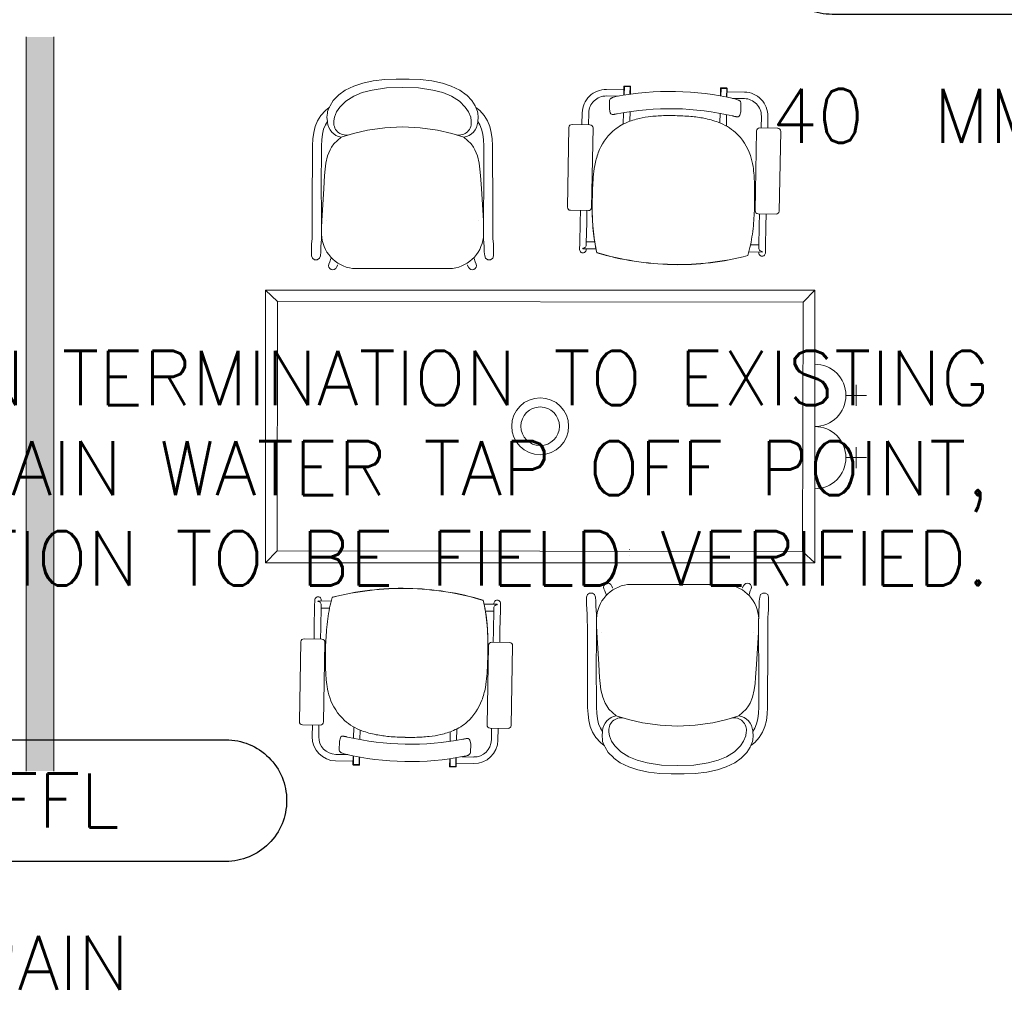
# Model space of a CAD drawing. Header units: millimetres. Extents: x -750 to 57307, y -2234 to 18901.
# Tile 30 of 102: x 10835 to 13565, y 13502 to 16200. Entities that reach past the tile are written whole.
import ezdxf
from ezdxf.enums import TextEntityAlignment as Align

# ---------------------------------------------------------------- set-up
doc = ezdxf.new("R2010")
doc.units = ezdxf.units.MM
doc.header["$MEASUREMENT"] = 0
doc.layers.add('GREY SCALE', color=9, linetype='Continuous', lineweight=0, true_color=0x808080)
doc.layers.add('GREYSCALE', color=9, linetype='Continuous', lineweight=0, true_color=0x808080)
doc.layers.add('PLUMBING-DW-TR-LVL-TAG', color=7, linetype='Continuous')
doc.layers.add('WASTE WATER-TEXT', color=7, linetype='Continuous', lineweight=20)
doc.styles.add('ROMANS-100', font='romans.shx')
doc.styles.get("Standard").update_dxf_attribs({"font": 'arial.ttf'})

# ---------------------------------------------------------------- blocks, each defined once
blk = doc.blocks.new('FLOOR PLAN')
at = {"layer": 'GREYSCALE', "ltscale": 0.25, "transparency": 33554687}
h = blk.add_hatch(color=256, dxfattribs=at)
h.dxf.hatch_style = 1
h.paths.add_polyline_path([(10853.6, 14115.7), (10929.9, 14115.7), (10929.9, 16151.6), (10853.6, 16151.6)])
at = {"layer": 'GREYSCALE', "ltscale": 0.25}
for p, q in [((10853.6, 16151.6), (10853.6, 14115.7)), ((10929.9, 14115.7), (10929.9, 16151.6))]:
    blk.add_line(p, q, dxfattribs=at)
at = {"layer": 'GREYSCALE'}
for p, q in [((12510.4, 16005.2), (12462.1, 16006.1)), ((12510.5, 16014.3), (12510.1, 15990.1)), ((12511.7, 16014), (12511.3, 15990.3)), ((12527.5, 16014), (12511.7, 16014.3)), ((12511.7, 16014.3), (12511.7, 16014)), ((12527.5, 16013.7), (12511.7, 16014)), ((12527.5, 16015.2), (12511.8, 16015.5)), ((12527.1, 15992.7), (12527.5, 16014)), ((12527.5, 16013.7), (12527.1, 15992.7)), ((12528.3, 15992.9), (12528.7, 16014)), ((12778.3, 16009.3), (12777.9, 15988.2)), ((12779.5, 16009), (12779.1, 15987.9)), ((12795.3, 16009), (12779.5, 16009.3)), ((12779.5, 16009.3), (12779.5, 16009)), ((12795.3, 16008.7), (12779.5, 16009)), ((12795.3, 16010.2), (12779.6, 16010.5)), ((12794.9, 15984.9), (12795.3, 16009)), ((12795.3, 16008.7), (12794.9, 15984.9)), ((12796, 15984.7), (12796.5, 16009)), ((12796.3, 15999.8), (12844.6, 15998.9)), ((12494.4, 15987.4), (12461.8, 15988)), ((12470.4, 15974.9), (12470, 15952.9)), ((12811.2, 15981.4), (12844.2, 15980.8)), ((12834.3, 15946.1), (12834.7, 15968.1)), ((12394.6, 15941.1), (12394, 15908.5)), ((12412.8, 15940.8), (12412.2, 15908.2)), ((12472.5, 15941.5), (12470.2, 15951.2)), ((12508.6, 15910), (12509.2, 15941.7)), ((12527.4, 15944.6), (12526.9, 15918)), ((12834, 15944.4), (12831.3, 15934.8)), ((11706.3, 15918.7), (11706.4, 15919.5)), ((12087.1, 15918.7), (12086.9, 15919.5)), ((12776.5, 15913.2), (12777, 15939.9)), ((12795.1, 15936.3), (12794.5, 15904.6)), ((12891.4, 15931.8), (12890.8, 15899.2)), ((12909.6, 15931.5), (12908.9, 15898.9)), ((11686.8, 15906.8), (11686.8, 15906.8)), ((11896.6, 15902.4), (11896.7, 15902.4)), ((12106.5, 15906.8), (12106.5, 15906.8)), ((12358, 15900.7), (12353.8, 15679.6)), ((12416.3, 15908.1), (12366.7, 15909)), ((12420.5, 15678.3), (12424.7, 15899.4)), ((12878.3, 15890.9), (12874.1, 15669.8)), ((12936.6, 15898.4), (12887, 15899.3)), ((12940.8, 15668.6), (12944.9, 15889.7)), ((12362.2, 15670.9), (12411.8, 15670)), ((12389.6, 15670.4), (12388.9, 15637.3)), ((12407.7, 15670), (12407.1, 15636.9)), ((11686.6, 15641.5), (11686.6, 15641.5)), ((12106.7, 15641.5), (12106.7, 15641.5)), ((12882.5, 15661.1), (12932.1, 15660.2)), ((12886.3, 15661.1), (12885.7, 15627.9)), ((12904.5, 15660.7), (12903.9, 15627.6)), ((12387.9, 15580.1), (12388.9, 15637.3)), ((12406, 15579.8), (12407.1, 15636.9)), ((12884.6, 15570.8), (12885.7, 15627.9)), ((12902.8, 15570.5), (12903.9, 15627.6)), ((12387.9, 15580.1), (12387.5, 15562.2)), ((12396.7, 15565.9), (12396.7, 15564.5)), ((12433, 15563.8), (12396.8, 15564.5)), ((12405.7, 15564.3), (12405.7, 15561.8)), ((12406, 15579.8), (12405.9, 15574.9)), ((12429.3, 15583.4), (12406.1, 15583.9)), ((12884.7, 15574.9), (12861.5, 15575.3)), ((12884.6, 15570.8), (12884.5, 15565.9)), ((12902.8, 15570.5), (12902.5, 15552.5)), ((12893.3, 15555.2), (12857.1, 15555.9)), ((12884.4, 15555.4), (12884.3, 15552.9)), ((12893.4, 15555.2), (12893.5, 15556.6)), ((12644.3, 15520.8), (12644.3, 15520.3)), ((12644.3, 15520.8), (12644.3, 15520.3)), ((12644.3, 15520.8), (12644.3, 15520.8)), ((12644.3, 15520.8), (12644.3, 15520.8)), ((11516.6, 15449.9), (11550, 15417.8)), ((13039.2, 15449.9), (13007.1, 15416.5)), ((13039.2, 15244.2), (13039.2, 15071.4)), ((13154.4, 15186.6), (13154.4, 15129)), ((13125.6, 15157.8), (13183.2, 15157.8)), ((13039.2, 15071.4), (13039.2, 14898.6)), ((13154.4, 15013.8), (13154.4, 14956.2)), ((13125.6, 14985), (13183.2, 14985)), ((11516.6, 14693), (11548.7, 14726.4)), ((12525.7, 14730.9), (12525.7, 14730.6)), ((12526.1, 14713.1), (12526.1, 14712.8)), ((13039.2, 14693), (13005.8, 14725.1)), ((11911.5, 14622.1), (11911.5, 14622.6)), ((11911.5, 14622.1), (11911.5, 14622.6)), ((11911.5, 14622.1), (11911.5, 14622.1)), ((11911.5, 14622.1), (11911.5, 14622.1)), ((11653, 14572.4), (11653.3, 14590.4)), ((11662.4, 14587.7), (11662.3, 14586.3)), ((11662.5, 14587.7), (11698.7, 14587)), ((11671.1, 14572.1), (11671.2, 14577)), ((11671.4, 14587.5), (11671.5, 14590)), ((12122.7, 14579.1), (12159, 14578.4)), ((12150, 14578.6), (12150.1, 14581.1)), ((12159.1, 14577), (12159.1, 14578.4)), ((12167.9, 14562.8), (12168.2, 14580.7)), ((11653, 14572.4), (11651.9, 14515.3)), ((11671.1, 14572.1), (11670.1, 14514.9)), ((11671.1, 14568), (11694.3, 14567.6)), ((12126.4, 14559.5), (12149.7, 14559)), ((12149.8, 14563.1), (12148.7, 14506)), ((12149.8, 14563.1), (12149.8, 14568)), ((12167.9, 14562.8), (12166.8, 14505.6)), ((11651.3, 14482.2), (11651.9, 14515.3)), ((11669.4, 14481.8), (11670.1, 14514.9)), ((12148.1, 14472.8), (12148.7, 14506)), ((12166.2, 14472.5), (12166.8, 14505.6)), ((12449, 14501.4), (12449, 14501.4)), ((12869.2, 14501.4), (12869.2, 14501.4)), ((11615, 14474.3), (11610.8, 14253.2)), ((11673.3, 14481.7), (11623.7, 14482.7)), ((11677.5, 14252), (11681.7, 14473)), ((12193.6, 14472), (12144, 14472.9)), ((12135.3, 14464.5), (12131.1, 14243.5)), ((12197.8, 14242.2), (12201.9, 14463.3)), ((11619.2, 14244.5), (11668.8, 14243.6)), ((11646.2, 14211.4), (11646.8, 14244)), ((11664.4, 14211.1), (11665, 14243.7)), ((11760.6, 14206.6), (11761.2, 14238.3)), ((11779.2, 14229.6), (11778.7, 14203)), ((12028.4, 14198.3), (12028.9, 14224.9)), ((12047.2, 14232.9), (12046.6, 14201.1)), ((12139.5, 14234.8), (12189.1, 14233.9)), ((12143, 14202.1), (12143.6, 14234.7)), ((12161.1, 14201.8), (12161.7, 14234.4)), ((12449.2, 14236.1), (12449.2, 14236.1)), ((12468.7, 14224.2), (12468.8, 14223.4)), ((12659.1, 14240.4), (12659.1, 14240.4)), ((12849.5, 14224.2), (12849.4, 14223.4)), ((12869, 14236.1), (12869, 14236.1)), ((11721.5, 14196.8), (11721.1, 14174.8)), ((11721.8, 14198.5), (11724.4, 14208.1)), ((12083.3, 14201.4), (12085.6, 14191.6)), ((12085.4, 14168), (12085.8, 14190)), ((11759.5, 14143), (11711.2, 14143.9)), ((11744.6, 14161.5), (11711.6, 14162.1)), ((11759.7, 14158.2), (11759.3, 14133.9)), ((11760.5, 14134.2), (11760.9, 14158)), ((11760.9, 14158), (11760.5, 14133.9)), ((11776.3, 14133.9), (11776.6, 14154.9)), ((11777.4, 14133.6), (11777.8, 14154.7)), ((12027.5, 14150), (12027.1, 14128.9)), ((12028.3, 14129.2), (12028.7, 14150.2)), ((12028.7, 14150.2), (12028.3, 14128.9)), ((12044.1, 14128.9), (12044.5, 14152.6)), ((12045.3, 14128.6), (12045.7, 14152.8)), ((12061.4, 14155.5), (12094, 14154.9)), ((11760.5, 14134.2), (11776.3, 14133.9)), ((11760.5, 14133.9), (11776.2, 14133.6)), ((11760.5, 14132.7), (11776.2, 14132.4)), ((11776.2, 14133.6), (11776.3, 14133.9)), ((12028.3, 14129.2), (12044.1, 14128.9)), ((12028.3, 14128.9), (12044.1, 14128.6)), ((12028.3, 14127.7), (12044, 14127.4)), ((12044.1, 14128.6), (12044.1, 14128.9)), ((12045.4, 14137.7), (12093.7, 14136.8))]:
    blk.add_line(p, q, dxfattribs=at)
at = {"layer": 'GREYSCALE', "ltscale": 3}
for p, q in [((11516.6, 14693), (11516.6, 15449.9)), ((11516.6, 15449.9), (13039.2, 15449.9)), ((13039.2, 15449.9), (13039.2, 14693)), ((11548.7, 14726.4), (11550, 15417.8)), ((11550, 15417.8), (13007.1, 15416.5)), ((13007.1, 15416.5), (13005.8, 14725.1)), ((13005.8, 14725.1), (11548.7, 14726.4)), ((13039.2, 14693), (11516.6, 14693))]:
    blk.add_line(p, q, dxfattribs=at)
at = {"layer": 'GREYSCALE'}
for points in [[(11737.9, 16003.9), (11761.6, 16015.3), (11786.2, 16023.3), (11815.6, 16029.7), (11847.9, 16033.6), (11878.7, 16034.7), (11896.7, 16034.5)], [(12055.4, 16003.9), (12031.7, 16015.3), (12007.2, 16023.3), (11977.7, 16029.7), (11945.5, 16033.6), (11914.6, 16034.7), (11896.7, 16034.5)], [(11737.9, 16003.9), (11720.2, 15991.4), (11718.8, 15989.8), (11704.3, 15975.2), (11695.7, 15960.3), (11693.9, 15957.2), (11693.5, 15956.3), (11688.9, 15944.9), (11688.3, 15940.5), (11687.2, 15929.4)], [(11784.6, 15997.2), (11812.3, 16004.5), (11852, 16010.8), (11896.7, 16011.9), (11941.3, 16010.8), (11981, 16004.5), (12008.8, 15997.2), (12032.1, 15987.3), (12054.3, 15973.4)], [(12055.4, 16003.9), (12073.1, 15991.4), (12074.5, 15989.8), (12089, 15975.2), (12097.6, 15960.3), (12099.5, 15957.2), (12099.8, 15956.3), (12104.4, 15944.9), (12105, 15940.5), (12106.1, 15929.4)], [(11668.8, 15544.9), (11666.5, 15537.8), (11660.4, 15533.3), (11652.9, 15533.3), (11646.8, 15537.8), (11644.4, 15544.9), (11644.4, 15545.1), (11644.4, 15545.3), (11644.4, 15564.9), (11644.7, 15577.4), (11646, 15592.9), (11646.4, 15598.1), (11646.4, 15608.7), (11646.5, 15627.1), (11646.6, 15672.6), (11647.4, 15850.3), (11648.4, 15869), (11650.6, 15886.6), (11654.7, 15903.4), (11661.1, 15919.3), (11670.4, 15934.2), (11682.8, 15947.8), (11693.5, 15956.3)], [(12124.5, 15544.9), (12126.9, 15537.8), (12133, 15533.3), (12140.5, 15533.3), (12146.6, 15537.8), (12148.9, 15544.9), (12148.9, 15545.1), (12148.9, 15545.3), (12148.9, 15564.9), (12148.6, 15577.4), (12147.4, 15592.9), (12147, 15598.1), (12146.9, 15608.7), (12146.8, 15627.1), (12146.8, 15672.6), (12145.9, 15850.3), (12145, 15869), (12142.7, 15886.6), (12138.7, 15903.4), (12132.3, 15919.3), (12123, 15934.2), (12110.6, 15947.8), (12099.8, 15956.3)], [(11688.2, 15917), (11682.8, 15908.3), (11677.9, 15896), (11674.6, 15882.3), (11672.6, 15866.8), (11671.7, 15849.5), (11671.2, 15727.4)], [(12105.1, 15917), (12110.5, 15908.3), (12115.5, 15896), (12118.8, 15882.3), (12120.7, 15866.8), (12121.6, 15849.5), (12122.1, 15727.4)], [(11726.8, 15873.7), (11760.5, 15884.1), (11799.4, 15893.1), (11847.9, 15900.1), (11896.6, 15902.4), (11896.7, 15902.4), (11945.4, 15900.1), (11993.9, 15893.1), (12032.9, 15884.1), (12066.5, 15873.7)], [(11689, 15821.8), (11684.3, 15801.9), (11682, 15784.6), (11680.5, 15767.3), (11678.2, 15731.1), (11672.5, 15642.1), (11672, 15624.2), (11672, 15623.8), (11672.1, 15620.9)], [(12104.3, 15821.8), (12109.1, 15801.9), (12111.4, 15784.6), (12112.8, 15767.3), (12115.2, 15731.1), (12120.9, 15642.1), (12121.4, 15624.2), (12121.4, 15623.8), (12121.2, 15620.9)], [(11668.8, 15544.9), (11670.2, 15556), (11670.2, 15559), (11670.4, 15571.2), (11671.1, 15579.9), (11671.8, 15593.2), (11671.9, 15598.1), (11672, 15608.6), (11672, 15627), (11672.1, 15672.5), (11671.2, 15727.3)], [(12124.5, 15544.9), (12123.2, 15556), (12123.1, 15559), (12122.9, 15571.2), (12122.2, 15579.9), (12121.5, 15593.2), (12121.5, 15598.1), (12121.4, 15608.6), (12121.3, 15627), (12121.2, 15672.5), (12122.1, 15727.3)], [(11698.3, 15537.7), (11695.1, 15527.6), (11692.5, 15521.9), (11692.4, 15521.8), (11691.5, 15517.4), (11692.4, 15512.9), (11694.9, 15509.2), (11698.7, 15506.7), (11703.1, 15505.8), (11707.5, 15506.7), (11711.3, 15509.2), (11713.8, 15512.9), (11713.9, 15513.1), (11717.3, 15520.1)], [(12095, 15537.7), (12098.2, 15527.6), (12100.8, 15521.9), (12100.9, 15521.8), (12101.8, 15517.4), (12100.9, 15512.9), (12098.4, 15509.2), (12094.7, 15506.7), (12090.2, 15505.8), (12085.8, 15506.7), (12082, 15509.2), (12079.5, 15512.9), (12079.5, 15513.1), (12076, 15520.1)], [(12460.7, 14605.2), (12457.5, 14615.3), (12454.9, 14621), (12454.9, 14621.1), (12454, 14625.5), (12454.9, 14629.9), (12457.4, 14633.7), (12461.1, 14636.2), (12465.6, 14637.1), (12470, 14636.2), (12473.7, 14633.7), (12476.2, 14629.9), (12476.3, 14629.8), (12479.8, 14622.8)], [(12857.5, 14605.2), (12860.7, 14615.3), (12863.3, 14621), (12863.4, 14621.1), (12864.2, 14625.5), (12863.4, 14629.9), (12860.8, 14633.7), (12857.1, 14636.2), (12852.7, 14637.1), (12848.2, 14636.2), (12844.5, 14633.7), (12842, 14629.9), (12841.9, 14629.8), (12838.5, 14622.8)], [(12431.2, 14598), (12428.9, 14605.1), (12422.8, 14609.6), (12415.3, 14609.6), (12409.2, 14605.1), (12406.9, 14598), (12406.9, 14597.8), (12406.9, 14597.6), (12406.9, 14577.9), (12407.1, 14565.4), (12408.4, 14550), (12408.8, 14544.8), (12408.9, 14534.2), (12409, 14515.8), (12409, 14470.3), (12409.8, 14292.6), (12410.8, 14273.9), (12413, 14256.3), (12417.1, 14239.5), (12423.5, 14223.6), (12432.8, 14208.7), (12445.2, 14195.1), (12455.9, 14186.6)], [(12887, 14598), (12889.3, 14605.1), (12895.4, 14609.6), (12902.9, 14609.6), (12909, 14605.1), (12911.3, 14598), (12911.3, 14597.8), (12911.3, 14597.6), (12911.3, 14577.9), (12911.1, 14565.4), (12909.8, 14550), (12909.4, 14544.8), (12909.3, 14534.2), (12909.2, 14515.8), (12909.2, 14470.3), (12908.4, 14292.6), (12907.4, 14273.9), (12905.2, 14256.3), (12901.1, 14239.5), (12894.7, 14223.6), (12885.4, 14208.7), (12873, 14195.1), (12862.3, 14186.6)], [(12431.2, 14598), (12432.6, 14586.9), (12432.6, 14583.9), (12432.8, 14571.7), (12433.6, 14563), (12434.3, 14549.6), (12434.3, 14544.8), (12434.4, 14534.3), (12434.5, 14515.9), (12434.5, 14470.4), (12433.6, 14415.5)], [(12887, 14598), (12885.6, 14586.9), (12885.6, 14583.9), (12885.4, 14571.7), (12884.6, 14563), (12883.9, 14549.6), (12883.9, 14544.8), (12883.8, 14534.3), (12883.7, 14515.9), (12883.7, 14470.4), (12884.6, 14415.5)], [(12451.5, 14321.1), (12446.7, 14341), (12444.4, 14358.3), (12442.9, 14375.6), (12440.6, 14411.8), (12434.9, 14500.8), (12434.4, 14518.7), (12434.4, 14519.1), (12434.5, 14522)], [(12866.7, 14321.1), (12871.5, 14341), (12873.8, 14358.3), (12875.3, 14375.6), (12877.6, 14411.8), (12883.3, 14500.8), (12883.8, 14518.7), (12883.8, 14519.1), (12883.7, 14522)], [(12450.7, 14225.9), (12445.2, 14234.6), (12440.3, 14246.9), (12437, 14260.6), (12435.1, 14276.1), (12434.2, 14293.4), (12433.6, 14415.5)], [(12867.5, 14225.9), (12873, 14234.6), (12877.9, 14246.9), (12881.2, 14260.6), (12883.1, 14276.1), (12884, 14293.4), (12884.6, 14415.5)], [(12828.9, 14269.2), (12795.3, 14258.8), (12756.4, 14249.8), (12707.8, 14242.8), (12659.1, 14240.4), (12659.1, 14240.4), (12610.4, 14242.8), (12561.8, 14249.8), (12522.9, 14258.8), (12489.3, 14269.2)], [(12500.4, 14138.9), (12482.6, 14151.5), (12481.2, 14153.1), (12466.7, 14167.7), (12458.1, 14182.6), (12456.3, 14185.7), (12455.9, 14186.6), (12451.3, 14198), (12450.7, 14202.4), (12449.6, 14213.5)], [(12817.8, 14138.9), (12835.6, 14151.5), (12837, 14153.1), (12851.5, 14167.7), (12860.1, 14182.6), (12861.9, 14185.7), (12862.3, 14186.6), (12866.9, 14198), (12867.5, 14202.4), (12868.6, 14213.5)], [(12771.2, 14145.7), (12743.5, 14138.4), (12703.8, 14132.1), (12659.1, 14130.9), (12614.5, 14132.1), (12574.7, 14138.4), (12547, 14145.7), (12523.7, 14155.6), (12501.5, 14169.5)], [(12500.4, 14138.9), (12524, 14127.6), (12548.6, 14119.6), (12578.1, 14113.2), (12610.3, 14109.3), (12641.1, 14108.1), (12659.1, 14108.3)], [(12817.8, 14138.9), (12794.2, 14127.6), (12769.6, 14119.6), (12740.2, 14113.2), (12707.9, 14109.3), (12677.1, 14108.1), (12659.1, 14108.3)]]:
    blk.add_lwpolyline(points, dxfattribs=at)
for points in [[(11747.5, 15880.1, -0.526709), (11706.4, 15919.5), (11707.7, 15929.1), (11713.8, 15944), (11722.6, 15957.3), (11739.1, 15973.4), (11761.3, 15987.3), (11784.6, 15997.2)], [(12488.1, 15986.1), (12488.1, 15986.1, -0.106115), (12817.5, 15980)], [(12045.8, 15880.1, 0.526709), (12086.9, 15919.5), (12085.6, 15929.1), (12079.5, 15944), (12070.7, 15957.3), (12054.3, 15973.4)], [(12470.4, 15974.9, -0.143467), (12471.6, 15978.6, -0.07219), (12473.3, 15980.5, -0.039766), (12475, 15981.7, -0.022115), (12476.6, 15982.6, -0.017208), (12478.4, 15983.4, -0.021304), (12481.8, 15984.6, -0.027023), (12488.1, 15986.1)], [(12817.5, 15980, -0.026771), (12823.6, 15978.2, -0.020694), (12827, 15976.8, -0.016461), (12828.8, 15976, -0.042359), (12831.3, 15974.4, -0.059613), (12833.1, 15972.7, -0.104385), (12834.4, 15969.9, -0.06795), (12834.7, 15968.1)], [(12470.2, 15951.2), (12470.2, 15951.2, -0.062769), (12470, 15952.9)], [(12491.8, 15938.6, -0.004233), (12487.1, 15937.7, -0.00481), (12484.3, 15937.2, -0.008671), (12481.9, 15936.9, -0.011237), (12480.4, 15936.7, -0.022248), (12478.9, 15936.7, -0.039049), (12477.6, 15936.8, -0.300994), (12472.5, 15941.5)], [(12812, 15932.6), (12812, 15932.6, 0.105972), (12491.8, 15938.6)], [(12834.3, 15946.1), (12834.3, 15946.1, -0.062723), (12834, 15944.4)], [(11689, 15821.8), (11695.9, 15839.1), (11700.2, 15845.9), (11706.3, 15855.3), (11726.8, 15873.7, -0.349179), (11688.4, 15915.5), (11688.2, 15917), (11687.2, 15929.4)], [(12104.3, 15821.8), (12097.5, 15839.1), (12093.1, 15845.9), (12087.1, 15855.3), (12066.5, 15873.7, 0.349179), (12105, 15915.5), (12105.1, 15917), (12106.1, 15929.4)], [(12423.6, 15732.1, -0.009988), (12425.5, 15762.7, -0.0241), (12429.6, 15795.2, -0.045191), (12439.2, 15830.7, -0.119714), (12479.6, 15890.4, -0.080463), (12518, 15914.4, -0.046498), (12553, 15925.7, -0.028639), (12585.3, 15931.1, -0.022988), (12624.7, 15933.5, -0.010481), (12652, 15933.5)], [(12652, 15933.4, -0.017649), (12696, 15931.2, -0.024735), (12732.3, 15926.1, -0.04293), (12771.8, 15915.1, -0.092853), (12819.9, 15886.5, -0.127383), (12860.9, 15822.7, -0.0396), (12868.2, 15792.7, -0.022183), (12871.2, 15768, -0.012078), (12872.3, 15746.9, -0.006956), (12872.7, 15723.6)], [(12831.3, 15934.8, -0.260013), (12827.1, 15930.5, -0.07066), (12825, 15930.2, -0.024429), (12823.8, 15930.3, -0.014445), (12822.3, 15930.4, -0.009002), (12820.7, 15930.7, -0.006112), (12818.1, 15931.2, -0.003772), (12815.1, 15931.8, -0.002709), (12812, 15932.6)], [(12435.5, 15553.6, -0.034746), (12425.4, 15614.5, -0.019543), (12422.6, 15662.7, -0.010314), (12422.6, 15699.6, -0.005715), (12423.7, 15732.1)], [(12435.5, 15553.1, -0.037417), (12424.8, 15619.5, -0.010908), (12423.2, 15645.2, -0.01045), (12422.4, 15677.1, -0.00839), (12422.9, 15711.2, -0.002115), (12423.3, 15723.2)], [(12872.7, 15723.6, -0.004989), (12872.5, 15691.1, -0.016595), (12869.8, 15635.4, -0.029294), (12861.3, 15574.7, -0.017446), (12854.2, 15545.6)], [(12435.5, 15553.5, -0.035107), (12425.3, 15615, -0.014267), (12423, 15648.4, -0.01493), (12422.6, 15698.4)], [(11671.9, 15605, 0.369238), (11758.3, 15509.7), (12035.1, 15509.7, 0.369238), (12121.4, 15605)], [(12402.3, 15567.8), (12402.3, 15567.8, -0.162507), (12396.7, 15565.9)], [(12396.7, 15564.5), (12396.7, 15564.5, 0.003597), (12396.8, 15564.5)], [(12893.5, 15556.6), (12893.5, 15556.6, -0.162787), (12887.9, 15558.7)], [(12644.3, 15520.8), (12644.3, 15520.8, -0.068473), (12435.5, 15553.6)], [(12644.3, 15520.8), (12644.3, 15520.8, -0.068473), (12435.5, 15553.5)], [(12644.3, 15520.3), (12644.3, 15520.3, -0.068515), (12435.5, 15553.1)], [(12854.2, 15545.6), (12854.2, 15545.6, -0.068474), (12644.3, 15520.8)], [(12854.2, 15545.2), (12854.2, 15545.2, -0.068515), (12644.3, 15520.3)], [(12893.3, 15555.2), (12893.3, 15555.2, 0.003416), (12893.4, 15555.2)], [(12883.9, 14537.9, 0.369238), (12797.5, 14633.2), (12520.7, 14633.2, 0.369238), (12434.4, 14537.9)], [(11701.6, 14597.7), (11701.6, 14597.7, -0.068515), (11911.5, 14622.6)], [(11701.6, 14597.3), (11701.6, 14597.3, -0.068474), (11911.5, 14622.1)], [(11911.5, 14622.6), (11911.5, 14622.6, -0.068515), (12120.3, 14589.8)], [(11911.5, 14622.1), (11911.5, 14622.1, -0.068473), (12120.3, 14589.4)], [(11911.5, 14622.1), (11911.5, 14622.1, -0.068473), (12120.3, 14589.3)], [(11662.3, 14586.3), (11662.3, 14586.3, -0.162787), (11667.9, 14584.2)], [(11662.5, 14587.7), (11662.5, 14587.7, 0.003416), (11662.4, 14587.7)], [(11683, 14419.3, -0.004989), (11683.2, 14451.8, -0.016595), (11686, 14507.5, -0.029294), (11694.5, 14568.2, -0.017446), (11701.6, 14597.3)], [(12120.3, 14589.8, -0.037417), (12130.9, 14523.4, -0.010908), (12132.6, 14497.7, -0.01045), (12133.4, 14465.8, -0.00839), (12132.9, 14431.7, -0.002115), (12132.5, 14419.7)], [(12120.3, 14589.4, -0.035107), (12130.5, 14527.9, -0.014267), (12132.7, 14494.5, -0.01493), (12133.2, 14444.5)], [(12120.3, 14589.3, -0.034746), (12130.4, 14528.4, -0.019543), (12133.2, 14480.2, -0.010314), (12133.2, 14443.3, -0.005715), (12132.1, 14410.8)], [(12153.5, 14575.1), (12153.5, 14575.1, -0.162507), (12159.1, 14577)], [(12159.1, 14578.4), (12159.1, 14578.4, 0.003597), (12159, 14578.4)], [(11903.7, 14209.5, -0.017649), (11859.8, 14211.7, -0.024735), (11823.5, 14216.8, -0.04293), (11784, 14227.8, -0.092853), (11735.9, 14256.4, -0.127383), (11694.9, 14320.1, -0.0396), (11687.5, 14350.2, -0.022183), (11684.6, 14374.9, -0.012078), (11683.4, 14396, -0.006956), (11683, 14419.3)], [(12132.1, 14410.8, -0.009988), (12130.3, 14380.2, -0.0241), (12126.2, 14347.7, -0.045191), (12116.6, 14312.2, -0.119714), (12076.2, 14252.5, -0.080463), (12037.8, 14228.4, -0.046498), (12002.8, 14217.2, -0.028639), (11970.5, 14211.8, -0.022988), (11931.1, 14209.4, -0.010481), (11903.7, 14209.4)], [(12451.5, 14321.1), (12458.3, 14303.8), (12462.7, 14297), (12468.7, 14287.6), (12489.3, 14269.2, 0.349179), (12450.8, 14227.4), (12450.7, 14225.9), (12449.6, 14213.5)], [(12866.7, 14321.1), (12859.9, 14303.8), (12855.5, 14297), (12849.5, 14287.6), (12828.9, 14269.2, -0.349179), (12867.4, 14227.4), (12867.5, 14225.9), (12868.6, 14213.5)], [(12509.9, 14262.8, 0.526709), (12468.8, 14223.4), (12470.2, 14213.7), (12476.2, 14198.9), (12485.1, 14185.6), (12501.5, 14169.5)], [(12808.3, 14262.8, -0.526709), (12849.4, 14223.4), (12848, 14213.7), (12842, 14198.9), (12833.2, 14185.6), (12816.7, 14169.5), (12794.5, 14155.6), (12771.2, 14145.7)], [(11721.5, 14196.8), (11721.5, 14196.8, -0.062723), (11721.8, 14198.5)], [(11724.4, 14208.1, -0.260013), (11728.7, 14212.4, -0.07066), (11730.8, 14212.7, -0.024429), (11732, 14212.6, -0.014445), (11733.5, 14212.5, -0.009002), (11735.1, 14212.2, -0.006112), (11737.7, 14211.7, -0.003772), (11740.6, 14211, -0.002709), (11743.8, 14210.3)], [(11743.8, 14210.3), (11743.8, 14210.3, 0.105972), (12064, 14204.3)], [(12064, 14204.3, -0.004233), (12068.7, 14205.2, -0.00481), (12071.5, 14205.7, -0.008671), (12073.9, 14206, -0.011237), (12075.4, 14206.2, -0.022248), (12076.8, 14206.2, -0.039049), (12078.2, 14206.1, -0.300994), (12083.3, 14201.4)], [(11738.3, 14162.9, -0.026771), (11732.2, 14164.7, -0.020694), (11728.8, 14166.1, -0.016461), (11727, 14166.9, -0.042359), (11724.5, 14168.5, -0.059613), (11722.7, 14170.2, -0.104385), (11721.3, 14173, -0.06795), (11721.1, 14174.8)], [(12085.4, 14168, -0.143467), (12084.2, 14164.3, -0.07219), (12082.5, 14162.4, -0.039766), (12080.8, 14161.2, -0.022115), (12079.2, 14160.3, -0.017208), (12077.4, 14159.5, -0.021304), (12073.9, 14158.3, -0.027023), (12067.7, 14156.8)], [(12085.6, 14191.6), (12085.6, 14191.6, -0.062769), (12085.8, 14190)], [(12067.7, 14156.8), (12067.7, 14156.8, -0.106115), (11738.3, 14162.9)]]:
    blk.add_lwpolyline(points, format="xyb", dxfattribs=at)
for radius in [78.9, 53.5]:
    blk.add_circle((12278.2, 15072.1), radius, dxfattribs=at)
for centre, radius, start, end in [((12460.9, 15939.9), 66.2, 88.9265, 178.9265), ((12511.7, 16014.3), 1.21, 88.9265, 178.9265), ((12527.5, 16014), 1.21, 358.9265, 88.9265), ((12779.6, 16009.3), 1.21, 88.9265, 178.9265), ((12795.3, 16009), 1.21, 358.9265, 88.9265), ((12843.3, 15932.7), 66.2, 358.9265, 88.9265), ((12460.9, 15939.9), 48.1, 88.9265, 178.9265), ((12843.3, 15932.7), 48.1, 358.9265, 88.9265), ((13039.2, 15157.8), 86.4, 270, 90), ((13039.2, 14985), 86.4, 270, 90), ((11712.5, 14210.2), 66.2, 178.9265, 268.9265), ((11712.5, 14210.2), 48.1, 178.9265, 268.9265), ((12094.9, 14203), 66.2, 268.9265, 358.9265), ((12094.9, 14203), 48.1, 268.9265, 358.9265), ((11760.5, 14133.9), 1.21, 178.9265, 268.9265), ((11776.2, 14133.6), 1.21, 268.9265, 358.9265), ((12028.3, 14128.9), 1.21, 178.9265, 268.9265), ((12044, 14128.6), 1.21, 268.9265, 358.9265)]:
    blk.add_arc(centre, radius, start, end, dxfattribs=at)
for centre, major_axis, ratio, start_param, end_param in [((12366.6, 15900.4), (5.99, -6.22), 0.992436, 2.359991, 3.923195), ((12416.1, 15899.5), (-6.22, -5.99), 0.992436, 2.359991, 3.923195), ((12886.9, 15890.7), (-5.99, 6.22), 0.992436, -0.781602, 0.781602), ((12936.3, 15889.8), (6.22, 5.99), 0.992436, -0.781602, 0.781602), ((12362.5, 15679.5), (-6.22, -5.99), 0.992436, -0.781602, 0.781602), ((12411.9, 15678.6), (5.99, -6.22), 0.992436, -0.781602, 0.781602), ((12882.7, 15669.8), (6.22, 5.99), 0.992436, 2.359991, 3.923195), ((12932.2, 15668.8), (-5.99, 6.22), 0.992436, 2.359991, 3.923195), ((12396.6, 15562), (-9.07, 0.17), 0.999507, 0, 3.141593), ((12396.9, 15575), (-9.07, 0.17), 0.999507, 2.230741, 3.141593), ((12893.6, 15565.7), (9.07, -0.17), 0.999507, 3.141593, 4.052444), ((12893.4, 15552.7), (-9.07, 0.17), 0.999507, 0, 3.141593), ((11662.4, 14590.2), (9.07, -0.17), 0.999507, 0, 3.141593), ((11662.2, 14577.2), (-9.07, 0.17), 0.999507, 3.141593, 4.052444), ((12159.2, 14580.9), (9.07, -0.17), 0.999507, 0, 3.141593), ((12158.9, 14567.9), (9.07, -0.17), 0.999507, 2.230741, 3.141593), ((11623.6, 14474.1), (5.99, -6.22), 0.992436, 2.359991, 3.923195), ((11673.1, 14473.1), (-6.22, -5.99), 0.992436, 2.359991, 3.923195), ((12143.9, 14464.3), (-5.99, 6.22), 0.992436, -0.781602, 0.781602), ((12193.3, 14463.4), (6.22, 5.99), 0.992436, -0.781602, 0.781602), ((11619.4, 14253.1), (-6.22, -5.99), 0.992436, -0.781602, 0.781602), ((11668.9, 14252.2), (5.99, -6.22), 0.992436, -0.781602, 0.781602), ((12139.7, 14243.4), (6.22, 5.99), 0.992436, 2.359991, 3.923195), ((12189.2, 14242.5), (-5.99, 6.22), 0.992436, 2.359991, 3.923195)]:
    blk.add_ellipse(centre, major_axis=major_axis, ratio=ratio, start_param=start_param, end_param=end_param, dxfattribs=at)
blk = doc.blocks.new('PLUM-DW-WD-TAG')
at = {"layer": 'PLUMBING-DW-TR-LVL-TAG'}
blk.add_lwpolyline([(112.5, 112.5), (1687.5, 112.5, -0.414214), (1800, 0, -0.414214), (1687.5, -112.5), (112.5, -112.5, -0.414214), (0, 0), (0, 0, -0.414214)], format="xyb", close=True, dxfattribs=at)
at = {"layer": 'PLUMBING-DW-TR-LVL-TAG', "char_height": 100, "attachment_point": 4}
for s, width, insert in [('{\\Fromans|c0;@}', 115.286, (112.5, 0)), ('{\\Fromans|c0;MM AFFL}', 662.905, (912.5, 0)), ('{\\Fromans|c0;MM %%C WALL DRAIN}', 1987.152, (300, -300))]:
    blk.add_mtext_dynamic_manual_height_columns(s, width=width, gutter_width=3324.7, heights=[0], dxfattribs=dict(at, insert=insert))
at = {"layer": 'PLUMBING-DW-TR-LVL-TAG', "style": 'ROMANS-100'}
for tag, p in [('PLUM-DR-EQP', (0, 300)), ('PLUM-DR-PSIZE', (0, -300))]:
    blk.add_attdef(tag, text='', height=100, dxfattribs=at).set_placement(p, align=Align.MIDDLE_LEFT)
blk.add_attdef('PLUM-PIPE-LVL', text='', height=100, dxfattribs=at).set_placement((512.5, 0), align=Align.MIDDLE_CENTER)

msp = doc.modelspace()

# ---------------------------------------------------------------- block references
at = {"layer": 'GREY SCALE', "ltscale": 5}
msp.add_blockref('FLOOR PLAN', (0, 0), dxfattribs=at)
at = {"layer": 'PLUMBING-DW-TR-LVL-TAG', "xscale": 1.5, "yscale": 1.5, "zscale": 1.5}
for p, values in [((12918.8, 16383), {'PLUM-PIPE-LVL': '300', 'PLUM-DR-PSIZE': '40', 'PLUM-DR-EQP': 'ICE MACHINE'}), ((8875.4, 14034.1), {'PLUM-PIPE-LVL': '250', 'PLUM-DR-PSIZE': '40', 'PLUM-DR-EQP': 'HAND SINK'})]:
    msp.add_blockref('PLUM-DW-WD-TAG', p, dxfattribs=at).add_auto_attribs(values)

# ---------------------------------------------------------------- texts
at = {"layer": 'WASTE WATER-TEXT', "color": 1, "true_color": 0xff0000, "insert": (13523.8, 14955.9), "char_height": 150, "attachment_point": 6}
msp.add_mtext_dynamic_manual_height_columns('\\pxqr;{\\Fromans|c0;DRAIN TERMINATION TO EXISTING\\PDRAIN WATER TAP OFF POINT,\\PEXACT LOCATION TO BE FIELD VERIFIED.}', width=4304.56, gutter_width=0, heights=[0], dxfattribs=at)

doc.saveas('drawing.dxf')
